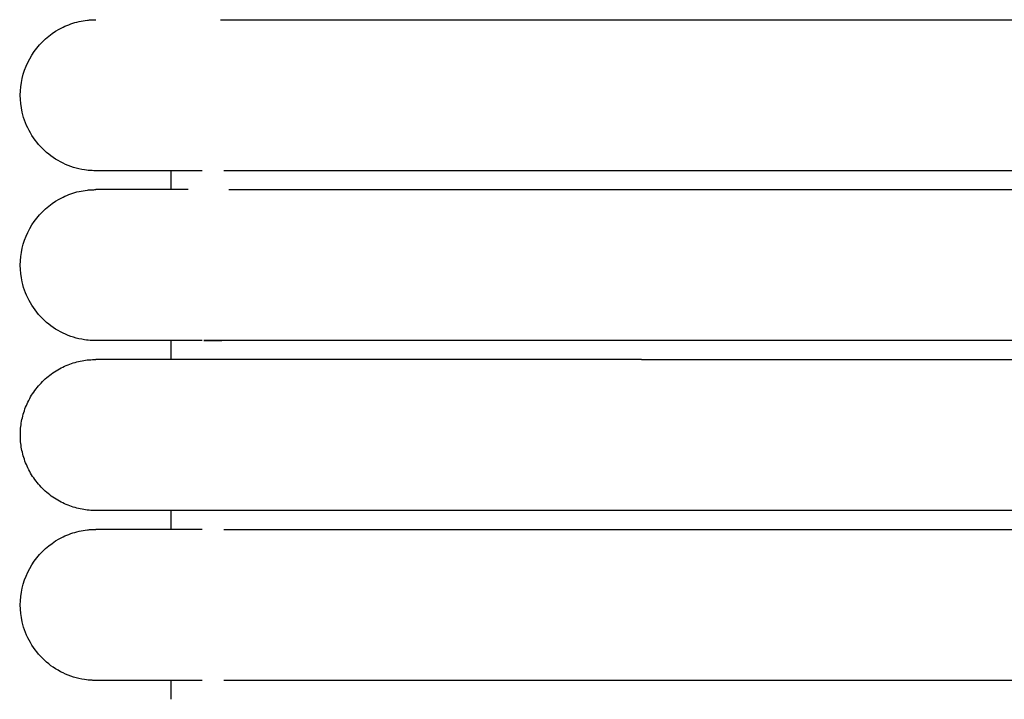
# Model space of a CAD drawing. Header units: millimetres. Extents: x -31695 to -19845, y -5614 to 7253.
# Tile 96 of 256: x -31406 to -31380, y 4995 to 5013. Entities that reach past the tile are written whole.
import ezdxf

# ---------------------------------------------------------------- set-up
doc = ezdxf.new("R2010")
doc.units = ezdxf.units.MM
doc.layers.add('2d', color=7, linetype='Continuous', true_color=0x000000)

msp = doc.modelspace()

# ---------------------------------------------------------------- linework, layer by layer
at = {"layer": '2d', "linetype": 'Continuous', "lineweight": -3}
for points, knots in [([(-31404.204, 5009.495), (-31404.205, 5009.495), (-31404.205, 5009.495), (-31404.238, 5009.495), (-31404.271, 5009.496), (-31404.371, 5009.501), (-31404.437, 5009.508), (-31404.503, 5009.517), (-31404.7, 5009.547), (-31404.893, 5009.607), (-31405.072, 5009.693), (-31405.252, 5009.78), (-31405.419, 5009.893), (-31405.565, 5010.029), (-31405.857, 5010.3), (-31406.066, 5010.661), (-31406.155, 5011.05), (-31406.221, 5011.342), (-31406.221, 5011.649), (-31406.154, 5011.94), (-31406.088, 5012.232), (-31405.955, 5012.508), (-31405.768, 5012.742), (-31405.582, 5012.976), (-31405.342, 5013.167), (-31405.072, 5013.297), (-31404.937, 5013.362), (-31404.795, 5013.412), (-31404.649, 5013.445), (-31404.576, 5013.462), (-31404.503, 5013.474), (-31404.391, 5013.487), (-31404.354, 5013.49), (-31404.288, 5013.493), (-31404.232, 5013.494), (-31404.204, 5013.495)], [22.973574, 22.973574, 22.973574, 22.973574, 23.043499, 23.043499, 23.144673, 23.144673, 23.347116, 23.347116, 23.347116, 23.955813, 23.955813, 23.955813, 24.564881, 24.564881, 24.564881, 25.795852, 25.795852, 25.795852, 26.713853, 26.713853, 26.713853, 27.631194, 27.631194, 27.631194, 28.5489, 28.5489, 28.5489, 29.004819, 29.004819, 29.004819, 29.247549, 29.247549, 29.368906, 29.368906, 29.459863, 29.459863, 29.459863, 29.459863]), ([(-31401.386, 5009.495), (-31402.069, 5009.495), (-31402.631, 5009.495), (-31403.067, 5009.495), (-31403.437, 5009.495), (-31403.715, 5009.495), (-31403.904, 5009.495), (-31404.092, 5009.495), (-31404.191, 5009.495), (-31404.204, 5009.495)], [0, 0, 0, 0, 8.585624, 8.585624, 8.585624, 15.831616, 15.831616, 15.831616, 22.972413, 22.972413, 22.972413, 22.972413]), ([(-31389.743, 5009.495), (-31389.944, 5009.495), (-31390.147, 5009.495), (-31390.348, 5009.495), (-31390.549, 5009.495), (-31390.75, 5009.495), (-31390.951, 5009.495), (-31391.152, 5009.495), (-31391.353, 5009.495), (-31391.553, 5009.495), (-31391.753, 5009.495), (-31391.952, 5009.495), (-31392.151, 5009.495), (-31392.35, 5009.495), (-31392.547, 5009.495), (-31392.744, 5009.495), (-31392.94, 5009.495), (-31393.136, 5009.495), (-31393.33, 5009.495), (-31393.354, 5009.495), (-31393.378, 5009.495), (-31393.402, 5009.495), (-31393.427, 5009.495), (-31393.451, 5009.495), (-31393.475, 5009.495), (-31393.523, 5009.495), (-31393.572, 5009.495), (-31393.62, 5009.495), (-31393.716, 5009.495), (-31393.812, 5009.495), (-31393.907, 5009.495), (-31394.098, 5009.495), (-31394.287, 5009.495), (-31394.474, 5009.495), (-31394.662, 5009.495), (-31394.847, 5009.495), (-31395.029, 5009.495), (-31395.21, 5009.495), (-31395.389, 5009.495), (-31395.564, 5009.495), (-31395.739, 5009.495), (-31395.911, 5009.495), (-31396.08, 5009.495), (-31396.249, 5009.495), (-31396.414, 5009.495), (-31396.576, 5009.495), (-31396.738, 5009.495), (-31396.897, 5009.495), (-31397.052, 5009.495), (-31397.206, 5009.495), (-31397.358, 5009.495), (-31397.505, 5009.495), (-31397.653, 5009.495), (-31397.797, 5009.495), (-31397.936, 5009.495), (-31398.006, 5009.495), (-31398.075, 5009.495), (-31398.143, 5009.495), (-31398.211, 5009.495), (-31398.278, 5009.495), (-31398.345, 5009.495), (-31398.348, 5009.495), (-31398.352, 5009.495), (-31398.356, 5009.495), (-31398.36, 5009.495), (-31398.364, 5009.495), (-31398.368, 5009.495), (-31398.376, 5009.495), (-31398.383, 5009.495), (-31398.391, 5009.495), (-31398.407, 5009.495), (-31398.422, 5009.495), (-31398.437, 5009.495), (-31398.468, 5009.495), (-31398.499, 5009.495), (-31398.53, 5009.495), (-31398.56, 5009.495), (-31398.591, 5009.495), (-31398.621, 5009.495), (-31398.629, 5009.495), (-31398.636, 5009.495), (-31398.644, 5009.495), (-31398.651, 5009.495), (-31398.659, 5009.495), (-31398.666, 5009.495), (-31398.682, 5009.495), (-31398.697, 5009.495), (-31398.712, 5009.495), (-31398.742, 5009.495), (-31398.772, 5009.495), (-31398.801, 5009.495), (-31398.831, 5009.495), (-31398.861, 5009.495), (-31398.89, 5009.495), (-31398.92, 5009.495), (-31398.949, 5009.495), (-31398.978, 5009.495), (-31398.993, 5009.495), (-31399.007, 5009.495), (-31399.022, 5009.495), (-31399.036, 5009.495), (-31399.051, 5009.495), (-31399.065, 5009.495), (-31399.123, 5009.495), (-31399.18, 5009.495), (-31399.236, 5009.495), (-31399.293, 5009.495), (-31399.348, 5009.495), (-31399.403, 5009.495), (-31399.458, 5009.495), (-31399.513, 5009.495), (-31399.566, 5009.495), (-31399.593, 5009.495), (-31399.62, 5009.495), (-31399.646, 5009.495), (-31399.672, 5009.495), (-31399.699, 5009.495), (-31399.725, 5009.495), (-31399.777, 5009.495), (-31399.828, 5009.495), (-31399.879, 5009.495), (-31399.929, 5009.495), (-31399.979, 5009.495), (-31400.028, 5009.495), (-31400.04, 5009.495), (-31400.052, 5009.495), (-31400.069, 5009.495), (-31400.071, 5009.495), (-31400.072, 5009.495), (-31400.083, 5009.495), (-31400.089, 5009.495), (-31400.095, 5009.495), (-31400.101, 5009.495), (-31400.107, 5009.495), (-31400.113, 5009.495), (-31400.119, 5009.495), (-31400.125, 5009.495), (-31400.131, 5009.495), (-31400.137, 5009.495), (-31400.149, 5009.495), (-31400.16, 5009.495), (-31400.172, 5009.495), (-31400.196, 5009.495), (-31400.219, 5009.495), (-31400.242, 5009.495), (-31400.266, 5009.495), (-31400.289, 5009.495), (-31400.311, 5009.495), (-31400.323, 5009.495), (-31400.334, 5009.495), (-31400.345, 5009.495), (-31400.357, 5009.495), (-31400.368, 5009.495), (-31400.379, 5009.495), (-31400.401, 5009.495), (-31400.423, 5009.495), (-31400.445, 5009.495), (-31400.456, 5009.495), (-31400.467, 5009.495), (-31400.478, 5009.495), (-31400.483, 5009.495), (-31400.489, 5009.495), (-31400.494, 5009.495), (-31400.497, 5009.495), (-31400.499, 5009.495), (-31400.51, 5009.495), (-31400.531, 5009.495), (-31400.552, 5009.495), (-31400.573, 5009.495), (-31400.584, 5009.495), (-31400.594, 5009.495), (-31400.605, 5009.495), (-31400.615, 5009.495), (-31400.625, 5009.495), (-31400.635, 5009.495), (-31400.64, 5009.495), (-31400.646, 5009.495), (-31400.651, 5009.495), (-31400.653, 5009.495), (-31400.656, 5009.495), (-31400.666, 5009.495), (-31400.676, 5009.495), (-31400.686, 5009.495), (-31400.696, 5009.495), (-31400.701, 5009.495), (-31400.706, 5009.495), (-31400.711, 5009.495), (-31400.716, 5009.495), (-31400.721, 5009.495), (-31400.726, 5009.495), (-31400.728, 5009.495), (-31400.731, 5009.495), (-31400.74, 5009.495), (-31400.745, 5009.495), (-31400.75, 5009.495), (-31400.809, 5009.495)], [0, 0, 0, 0, 0.610358, 0.610358, 0.610358, 1.221927, 1.221927, 1.221927, 1.83461, 1.83461, 1.83461, 2.448303, 2.448303, 2.448303, 3.0629, 3.0629, 3.0629, 3.678308, 3.678308, 3.678308, 3.755279, 3.755279, 3.755279, 3.832262, 3.832262, 3.832262, 3.986263, 3.986263, 3.986263, 4.294407, 4.294407, 4.294407, 4.911283, 4.911283, 4.911283, 5.527266, 5.527266, 5.527266, 6.137548, 6.137548, 6.137548, 6.742447, 6.742447, 6.742447, 7.342023, 7.342023, 7.342023, 7.936208, 7.936208, 7.936208, 8.524878, 8.524878, 8.524878, 9.107823, 9.107823, 9.107823, 9.397052, 9.397052, 9.397052, 9.684751, 9.684751, 9.684751, 9.701649, 9.701649, 9.701649, 9.718559, 9.718559, 9.718559, 9.7524, 9.7524, 9.7524, 9.820173, 9.820173, 9.820173, 9.956077, 9.956077, 9.956077, 10.092452, 10.092452, 10.092452, 10.126618, 10.126618, 10.126618, 10.160814, 10.160814, 10.160814, 10.229291, 10.229291, 10.229291, 10.366588, 10.366588, 10.366588, 10.504337, 10.504337, 10.504337, 10.642532, 10.642532, 10.642532, 10.711795, 10.711795, 10.711795, 10.781167, 10.781167, 10.781167, 11.059739, 11.059739, 11.059739, 11.340011, 11.340011, 11.340011, 11.621944, 11.621944, 11.621944, 11.763523, 11.763523, 11.763523, 11.905507, 11.905507, 11.905507, 12.190676, 12.190676, 12.190676, 12.47743, 12.47743, 12.47743, 12.558362, 12.558362, 12.558362, 12.585367, 12.585367, 12.585367, 12.621395, 12.621395, 12.621395, 12.657447, 12.657447, 12.657447, 12.693524, 12.693524, 12.693524, 12.765751, 12.765751, 12.765751, 12.910496, 12.910496, 12.910496, 13.055631, 13.055631, 13.055631, 13.128344, 13.128344, 13.128344, 13.201155, 13.201155, 13.201155, 13.347069, 13.347069, 13.347069, 13.420172, 13.420172, 13.420172, 13.45676, 13.45676, 13.45676, 13.493373, 13.493373, 13.493373, 13.640068, 13.640068, 13.640068, 13.713564, 13.713564, 13.713564, 13.787157, 13.787157, 13.787157, 13.823992, 13.823992, 13.823992, 13.860851, 13.860851, 13.860851, 13.934642, 13.934642, 13.934642, 13.971576, 13.971576, 13.971576, 14.008534, 14.008534, 14.008534, 14.045517, 14.045517, 14.045517, 14.082525, 14.082525, 14.082525, 14.082525]), ([(-31404.205, 5004.995), (-31404.238, 5004.995), (-31404.271, 5004.996), (-31404.371, 5005.001), (-31404.437, 5005.008), (-31404.503, 5005.017), (-31404.7, 5005.047), (-31404.893, 5005.107), (-31405.072, 5005.193), (-31405.252, 5005.28), (-31405.419, 5005.393), (-31405.565, 5005.529), (-31405.857, 5005.8), (-31406.066, 5006.161), (-31406.155, 5006.55), (-31406.221, 5006.842), (-31406.221, 5007.149), (-31406.154, 5007.44), (-31406.088, 5007.732), (-31405.955, 5008.008), (-31405.768, 5008.242), (-31405.582, 5008.476), (-31405.342, 5008.667), (-31405.072, 5008.797), (-31404.937, 5008.862), (-31404.795, 5008.912), (-31404.649, 5008.945), (-31404.576, 5008.962), (-31404.503, 5008.974), (-31404.391, 5008.987), (-31404.354, 5008.99), (-31404.288, 5008.993), (-31404.232, 5008.994), (-31404.204, 5008.995)], [23.44533, 23.44533, 23.44533, 23.44533, 23.445505, 23.445505, 23.445854, 23.445854, 23.445854, 24.046299, 24.046299, 24.046299, 24.647109, 24.647109, 24.647109, 25.861392, 25.861392, 25.861392, 26.766948, 26.766948, 26.766948, 27.671852, 27.671852, 27.671852, 28.577117, 28.577117, 28.577117, 29.026855, 29.026855, 29.026855, 29.266294, 29.266294, 29.386005, 29.386005, 29.475729, 29.475729, 29.475729, 29.475729]), ([(-31401.761, 5008.995), (-31402.279, 5008.995), (-31402.714, 5008.995), (-31403.066, 5008.995), (-31403.436, 5008.995), (-31403.715, 5008.995), (-31403.904, 5008.995), (-31404.092, 5008.995), (-31404.191, 5008.995), (-31404.204, 5008.995)], [1.600733, 1.600733, 1.600733, 1.600733, 8.625999, 8.625999, 8.625999, 15.93837, 15.93837, 15.93837, 23.144583, 23.144583, 23.144583, 23.144583]), ([(-31400.681, 5008.995), (-31400.676, 5008.995), (-31400.671, 5008.995), (-31400.666, 5008.995), (-31400.663, 5008.995), (-31400.661, 5008.995), (-31400.651, 5008.995), (-31400.646, 5008.995), (-31400.641, 5008.995), (-31400.635, 5008.995), (-31400.625, 5008.995), (-31400.615, 5008.995), (-31400.605, 5008.995), (-31400.594, 5008.995), (-31400.584, 5008.995), (-31400.573, 5008.995), (-31400.553, 5008.995), (-31400.531, 5008.995), (-31400.51, 5008.995), (-31400.507, 5008.995), (-31400.505, 5008.995), (-31400.494, 5008.995), (-31400.489, 5008.995), (-31400.483, 5008.995), (-31400.478, 5008.995), (-31400.467, 5008.995), (-31400.456, 5008.995), (-31400.445, 5008.995), (-31400.423, 5008.995), (-31400.401, 5008.995), (-31400.379, 5008.995), (-31400.368, 5008.995), (-31400.357, 5008.995), (-31400.345, 5008.995), (-31400.334, 5008.995), (-31400.323, 5008.995), (-31400.311, 5008.995), (-31400.289, 5008.995), (-31400.266, 5008.995), (-31400.243, 5008.995), (-31400.219, 5008.995), (-31400.196, 5008.995), (-31400.172, 5008.995), (-31400.161, 5008.995), (-31400.149, 5008.995), (-31400.137, 5008.995), (-31400.131, 5008.995), (-31400.125, 5008.995), (-31400.119, 5008.995), (-31400.113, 5008.995), (-31400.107, 5008.995), (-31400.101, 5008.995), (-31400.095, 5008.995), (-31400.089, 5008.995), (-31400.083, 5008.995), (-31400.08, 5008.995), (-31400.077, 5008.995), (-31400.065, 5008.995), (-31400.052, 5008.995), (-31400.04, 5008.995), (-31400.028, 5008.995), (-31399.979, 5008.995), (-31399.93, 5008.995), (-31399.879, 5008.995), (-31399.828, 5008.995), (-31399.777, 5008.995), (-31399.725, 5008.995), (-31399.699, 5008.995), (-31399.673, 5008.995), (-31399.646, 5008.995), (-31399.62, 5008.995), (-31399.593, 5008.995), (-31399.566, 5008.995), (-31399.513, 5008.995), (-31399.458, 5008.995), (-31399.403, 5008.995), (-31399.348, 5008.995), (-31399.293, 5008.995), (-31399.236, 5008.995), (-31399.18, 5008.995), (-31399.123, 5008.995), (-31399.065, 5008.995), (-31399.051, 5008.995), (-31399.036, 5008.995), (-31399.022, 5008.995), (-31399.007, 5008.995), (-31398.993, 5008.995), (-31398.978, 5008.995), (-31398.949, 5008.995), (-31398.92, 5008.995), (-31398.89, 5008.995), (-31398.861, 5008.995), (-31398.831, 5008.995), (-31398.801, 5008.995), (-31398.772, 5008.995), (-31398.742, 5008.995), (-31398.712, 5008.995), (-31398.697, 5008.995), (-31398.682, 5008.995), (-31398.667, 5008.995), (-31398.659, 5008.995), (-31398.651, 5008.995), (-31398.644, 5008.995), (-31398.636, 5008.995), (-31398.629, 5008.995), (-31398.621, 5008.995), (-31398.591, 5008.995), (-31398.56, 5008.995), (-31398.53, 5008.995), (-31398.499, 5008.995), (-31398.468, 5008.995), (-31398.438, 5008.995), (-31398.422, 5008.995), (-31398.407, 5008.995), (-31398.391, 5008.995), (-31398.383, 5008.995), (-31398.376, 5008.995), (-31398.368, 5008.995), (-31398.364, 5008.995), (-31398.36, 5008.995), (-31398.356, 5008.995), (-31398.352, 5008.995), (-31398.348, 5008.995), (-31398.345, 5008.995), (-31398.279, 5008.995), (-31398.212, 5008.995), (-31398.143, 5008.995), (-31398.075, 5008.995), (-31398.006, 5008.995), (-31397.936, 5008.995), (-31397.797, 5008.995), (-31397.653, 5008.995), (-31397.505, 5008.995), (-31397.358, 5008.995), (-31397.206, 5008.995), (-31397.052, 5008.995), (-31396.897, 5008.995), (-31396.738, 5008.995), (-31396.576, 5008.995), (-31396.414, 5008.995), (-31396.249, 5008.995), (-31396.08, 5008.995), (-31395.911, 5008.995), (-31395.739, 5008.995), (-31395.564, 5008.995), (-31395.389, 5008.995), (-31395.21, 5008.995), (-31395.029, 5008.995), (-31394.847, 5008.995), (-31394.662, 5008.995), (-31394.475, 5008.995), (-31394.287, 5008.995), (-31394.098, 5008.995), (-31393.907, 5008.995), (-31393.812, 5008.995), (-31393.716, 5008.995), (-31393.62, 5008.995), (-31393.572, 5008.995), (-31393.523, 5008.995), (-31393.475, 5008.995), (-31393.451, 5008.995), (-31393.427, 5008.995), (-31393.402, 5008.995), (-31393.378, 5008.995), (-31393.354, 5008.995), (-31393.33, 5008.995), (-31393.136, 5008.995), (-31392.94, 5008.995), (-31392.744, 5008.995), (-31392.547, 5008.995), (-31392.35, 5008.995), (-31392.151, 5008.995), (-31391.952, 5008.995), (-31391.753, 5008.995), (-31391.553, 5008.995), (-31391.353, 5008.995), (-31391.152, 5008.995), (-31390.951, 5008.995), (-31390.75, 5008.995), (-31390.549, 5008.995), (-31390.348, 5008.995), (-31390.146, 5008.995), (-31389.945, 5008.995), (-31389.743, 5008.995)], [3.989022, 3.989022, 3.989022, 3.989022, 4.02445, 4.02445, 4.02445, 4.06095, 4.06095, 4.06095, 4.097426, 4.097426, 4.097426, 4.170304, 4.170304, 4.170304, 4.243084, 4.243084, 4.243084, 4.38835, 4.38835, 4.38835, 4.424607, 4.424607, 4.424607, 4.46084, 4.46084, 4.46084, 4.533232, 4.533232, 4.533232, 4.677724, 4.677724, 4.677724, 4.749826, 4.749826, 4.749826, 4.821832, 4.821832, 4.821832, 4.965553, 4.965553, 4.965553, 5.108889, 5.108889, 5.108889, 5.180412, 5.180412, 5.180412, 5.216138, 5.216138, 5.216138, 5.25184, 5.25184, 5.25184, 5.287518, 5.287518, 5.287518, 5.323172, 5.323172, 5.323172, 5.394405, 5.394405, 5.394405, 5.678361, 5.678361, 5.678361, 5.960748, 5.960748, 5.960748, 6.101348, 6.101348, 6.101348, 6.241549, 6.241549, 6.241549, 6.52073, 6.52073, 6.52073, 6.798271, 6.798271, 6.798271, 7.074125, 7.074125, 7.074125, 7.142822, 7.142822, 7.142822, 7.211411, 7.211411, 7.211411, 7.34826, 7.34826, 7.34826, 7.484668, 7.484668, 7.484668, 7.620628, 7.620628, 7.620628, 7.688439, 7.688439, 7.688439, 7.722302, 7.722302, 7.722302, 7.756136, 7.756136, 7.756136, 7.891183, 7.891183, 7.891183, 8.025763, 8.025763, 8.025763, 8.092877, 8.092877, 8.092877, 8.126389, 8.126389, 8.126389, 8.143134, 8.143134, 8.143134, 8.159868, 8.159868, 8.159868, 8.444761, 8.444761, 8.444761, 8.731169, 8.731169, 8.731169, 9.308406, 9.308406, 9.308406, 9.891327, 9.891327, 9.891327, 10.479699, 10.479699, 10.479699, 11.073412, 11.073412, 11.073412, 11.672405, 11.672405, 11.672405, 12.276717, 12.276717, 12.276717, 12.886676, 12.886676, 12.886676, 13.497518, 13.497518, 13.497518, 13.802658, 13.802658, 13.802658, 13.955159, 13.955159, 13.955159, 14.031393, 14.031393, 14.031393, 14.107616, 14.107616, 14.107616, 14.717011, 14.717011, 14.717011, 15.32561, 15.32561, 15.32561, 15.933304, 15.933304, 15.933304, 16.54001, 16.54001, 16.54001, 17.145601, 17.145601, 17.145601, 17.749999, 17.749999, 17.749999, 17.749999]), ([(-31401.386, 5004.995), (-31402.069, 5004.995), (-31402.631, 5004.995), (-31403.067, 5004.995), (-31403.437, 5004.995), (-31403.715, 5004.995), (-31403.904, 5004.995), (-31404.092, 5004.995), (-31404.191, 5004.995), (-31404.204, 5004.995)], [0, 0, 0, 0, 8.585624, 8.585624, 8.585624, 15.831617, 15.831617, 15.831617, 22.972415, 22.972415, 22.972415, 22.972415]), ([(-31389.743, 5004.995), (-31389.944, 5004.995), (-31390.147, 5004.995), (-31390.348, 5004.995), (-31390.549, 5004.995), (-31390.75, 5004.995), (-31390.951, 5004.995), (-31391.152, 5004.995), (-31391.353, 5004.995), (-31391.553, 5004.995), (-31391.753, 5004.995), (-31391.952, 5004.995), (-31392.151, 5004.995), (-31392.35, 5004.995), (-31392.547, 5004.995), (-31392.744, 5004.995), (-31392.94, 5004.995), (-31393.136, 5004.995), (-31393.33, 5004.995), (-31393.354, 5004.995), (-31393.378, 5004.995), (-31393.402, 5004.995), (-31393.427, 5004.995), (-31393.451, 5004.995), (-31393.475, 5004.995), (-31393.523, 5004.995), (-31393.572, 5004.995), (-31393.62, 5004.995), (-31393.716, 5004.995), (-31393.812, 5004.995), (-31393.907, 5004.995), (-31394.098, 5004.995), (-31394.287, 5004.995), (-31394.474, 5004.995), (-31394.662, 5004.995), (-31394.847, 5004.995), (-31395.029, 5004.995), (-31395.21, 5004.995), (-31395.389, 5004.995), (-31395.564, 5004.995), (-31395.739, 5004.995), (-31395.911, 5004.995), (-31396.08, 5004.995), (-31396.249, 5004.995), (-31396.414, 5004.995), (-31396.576, 5004.995), (-31396.738, 5004.995), (-31396.897, 5004.995), (-31397.052, 5004.995), (-31397.206, 5004.995), (-31397.358, 5004.995), (-31397.505, 5004.995), (-31397.653, 5004.995), (-31397.797, 5004.995), (-31397.936, 5004.995), (-31398.006, 5004.995), (-31398.075, 5004.995), (-31398.143, 5004.995), (-31398.211, 5004.995), (-31398.278, 5004.995), (-31398.345, 5004.995), (-31398.348, 5004.995), (-31398.352, 5004.995), (-31398.356, 5004.995), (-31398.36, 5004.995), (-31398.364, 5004.995), (-31398.368, 5004.995), (-31398.376, 5004.995), (-31398.383, 5004.995), (-31398.391, 5004.995), (-31398.407, 5004.995), (-31398.422, 5004.995), (-31398.437, 5004.995), (-31398.468, 5004.995), (-31398.499, 5004.995), (-31398.53, 5004.995), (-31398.56, 5004.995), (-31398.591, 5004.995), (-31398.621, 5004.995), (-31398.629, 5004.995), (-31398.636, 5004.995), (-31398.644, 5004.995), (-31398.651, 5004.995), (-31398.659, 5004.995), (-31398.666, 5004.995), (-31398.682, 5004.995), (-31398.697, 5004.995), (-31398.712, 5004.995), (-31398.742, 5004.995), (-31398.772, 5004.995), (-31398.801, 5004.995), (-31398.831, 5004.995), (-31398.861, 5004.995), (-31398.89, 5004.995), (-31398.92, 5004.995), (-31398.949, 5004.995), (-31398.978, 5004.995), (-31398.993, 5004.995), (-31399.007, 5004.995), (-31399.022, 5004.995), (-31399.036, 5004.995), (-31399.051, 5004.995), (-31399.065, 5004.995), (-31399.123, 5004.995), (-31399.18, 5004.995), (-31399.236, 5004.995), (-31399.293, 5004.995), (-31399.348, 5004.995), (-31399.403, 5004.995), (-31399.458, 5004.995), (-31399.513, 5004.995), (-31399.566, 5004.995), (-31399.593, 5004.995), (-31399.62, 5004.995), (-31399.646, 5004.995), (-31399.673, 5004.995), (-31399.699, 5004.995), (-31399.725, 5004.995), (-31399.777, 5004.995), (-31399.828, 5004.995), (-31399.879, 5004.995), (-31399.929, 5004.995), (-31399.979, 5004.995), (-31400.028, 5004.995), (-31400.04, 5004.995), (-31400.052, 5004.995), (-31400.069, 5004.995), (-31400.071, 5004.995), (-31400.072, 5004.995), (-31400.083, 5004.995), (-31400.089, 5004.995), (-31400.095, 5004.995), (-31400.101, 5004.995), (-31400.107, 5004.995), (-31400.113, 5004.995), (-31400.119, 5004.995), (-31400.125, 5004.995), (-31400.131, 5004.995), (-31400.137, 5004.995), (-31400.149, 5004.995), (-31400.16, 5004.995), (-31400.172, 5004.995), (-31400.196, 5004.995), (-31400.219, 5004.995), (-31400.242, 5004.995), (-31400.266, 5004.995), (-31400.289, 5004.995), (-31400.311, 5004.995), (-31400.323, 5004.995), (-31400.334, 5004.995), (-31400.345, 5004.995), (-31400.357, 5004.995), (-31400.368, 5004.995), (-31400.379, 5004.995), (-31400.401, 5004.995), (-31400.423, 5004.995), (-31400.445, 5004.995), (-31400.456, 5004.995), (-31400.467, 5004.995), (-31400.478, 5004.995), (-31400.483, 5004.995), (-31400.489, 5004.995), (-31400.494, 5004.995), (-31400.497, 5004.995), (-31400.499, 5004.995), (-31400.51, 5004.995), (-31400.531, 5004.995), (-31400.553, 5004.995), (-31400.573, 5004.995), (-31400.584, 5004.995), (-31400.594, 5004.995), (-31400.605, 5004.995), (-31400.615, 5004.995), (-31400.625, 5004.995), (-31400.635, 5004.995), (-31400.64, 5004.995), (-31400.646, 5004.995), (-31400.651, 5004.995), (-31400.653, 5004.995), (-31400.656, 5004.995), (-31400.666, 5004.995), (-31400.676, 5004.995), (-31400.686, 5004.995), (-31400.696, 5004.995), (-31400.701, 5004.995), (-31400.706, 5004.995), (-31400.711, 5004.995), (-31400.716, 5004.995), (-31400.721, 5004.995), (-31400.726, 5004.995), (-31400.728, 5004.995), (-31400.731, 5004.995), (-31400.74, 5004.995), (-31400.745, 5004.995), (-31400.75, 5004.995), (-31400.762, 5004.995), (-31400.765, 5004.995), (-31400.767, 5004.995), (-31400.777, 5004.995), (-31400.779, 5004.995), (-31400.782, 5004.995), (-31400.791, 5004.995), (-31400.793, 5004.995), (-31400.796, 5004.995), (-31400.807, 5004.995), (-31401.328, 5004.995), (-31401.658, 5004.995), (-31400.872, 5004.994)], [0, 0, 0, 0, 0.604392, 0.604392, 0.604392, 1.209983, 1.209983, 1.209983, 1.816678, 1.816678, 1.816678, 2.424373, 2.424373, 2.424373, 3.032962, 3.032962, 3.032962, 3.642355, 3.642355, 3.642355, 3.718574, 3.718574, 3.718574, 3.794805, 3.794805, 3.794805, 3.947301, 3.947301, 3.947301, 4.252432, 4.252432, 4.252432, 4.863279, 4.863279, 4.863279, 5.473241, 5.473241, 5.473241, 6.077558, 6.077558, 6.077558, 6.676545, 6.676545, 6.676545, 7.270261, 7.270261, 7.270261, 7.858637, 7.858637, 7.858637, 8.441554, 8.441554, 8.441554, 9.018801, 9.018801, 9.018801, 9.305203, 9.305203, 9.305203, 9.59009, 9.59009, 9.59009, 9.606823, 9.606823, 9.606823, 9.623567, 9.623567, 9.623567, 9.657078, 9.657078, 9.657078, 9.724189, 9.724189, 9.724189, 9.858764, 9.858764, 9.858764, 9.993806, 9.993806, 9.993806, 10.027639, 10.027639, 10.027639, 10.0615, 10.0615, 10.0615, 10.129308, 10.129308, 10.129308, 10.265263, 10.265263, 10.265263, 10.401665, 10.401665, 10.401665, 10.53851, 10.53851, 10.53851, 10.607096, 10.607096, 10.607096, 10.67579, 10.67579, 10.67579, 10.951639, 10.951639, 10.951639, 11.229172, 11.229172, 11.229172, 11.508349, 11.508349, 11.508349, 11.648544, 11.648544, 11.648544, 11.78914, 11.78914, 11.78914, 12.071522, 12.071522, 12.071522, 12.355472, 12.355472, 12.355472, 12.435614, 12.435614, 12.435614, 12.462355, 12.462355, 12.462355, 12.498031, 12.498031, 12.498031, 12.533731, 12.533731, 12.533731, 12.569455, 12.569455, 12.569455, 12.640976, 12.640976, 12.640976, 12.784306, 12.784306, 12.784306, 12.928022, 12.928022, 12.928022, 13.000025, 13.000025, 13.000025, 13.072124, 13.072124, 13.072124, 13.216611, 13.216611, 13.216611, 13.289, 13.289, 13.289, 13.325231, 13.325231, 13.325231, 13.361486, 13.361486, 13.361486, 13.506747, 13.506747, 13.506747, 13.579524, 13.579524, 13.579524, 13.652399, 13.652399, 13.652399, 13.688873, 13.688873, 13.688873, 13.725371, 13.725371, 13.725371, 13.798442, 13.798442, 13.798442, 13.835014, 13.835014, 13.835014, 13.871611, 13.871611, 13.871611, 13.908233, 13.908233, 13.908233, 13.963212, 13.963212, 13.963212, 13.999896, 13.999896, 13.999896, 14.036605, 14.036605, 14.036605, 14.077932, 14.077932, 14.077932, 18.10929, 18.10929, 18.10929, 18.10929]), ([(-31404.205, 4995.995), (-31404.238, 4995.995), (-31404.271, 4995.996), (-31404.371, 4996.001), (-31404.437, 4996.008), (-31404.503, 4996.017), (-31404.7, 4996.047), (-31404.893, 4996.107), (-31405.072, 4996.193), (-31405.252, 4996.28), (-31405.419, 4996.393), (-31405.565, 4996.529), (-31405.857, 4996.8), (-31406.066, 4997.161), (-31406.155, 4997.55), (-31406.221, 4997.842), (-31406.221, 4998.149), (-31406.154, 4998.44), (-31406.088, 4998.732), (-31405.955, 4999.008), (-31405.768, 4999.242), (-31405.582, 4999.476), (-31405.342, 4999.667), (-31405.072, 4999.797), (-31404.937, 4999.862), (-31404.795, 4999.912), (-31404.649, 4999.945), (-31404.576, 4999.962), (-31404.503, 4999.974), (-31404.391, 4999.987), (-31404.354, 4999.99), (-31404.288, 4999.993), (-31404.232, 4999.994), (-31404.204, 4999.995)], [23.445632, 23.445632, 23.445632, 23.445632, 23.445706, 23.445706, 23.445854, 23.445854, 23.445854, 24.046299, 24.046299, 24.046299, 24.647109, 24.647109, 24.647109, 25.861392, 25.861392, 25.861392, 26.766948, 26.766948, 26.766948, 27.671852, 27.671852, 27.671852, 28.577117, 28.577117, 28.577117, 29.026855, 29.026855, 29.026855, 29.266294, 29.266294, 29.386005, 29.386005, 29.475729, 29.475729, 29.475729, 29.475729]), ([(-31401.385, 4999.995), (-31402.071, 4999.995), (-31402.632, 4999.995), (-31403.066, 4999.995), (-31403.436, 4999.995), (-31403.715, 4999.995), (-31403.904, 4999.995), (-31404.092, 4999.995), (-31404.191, 4999.995), (-31404.204, 4999.995)], [0, 0, 0, 0, 8.649968, 8.649968, 8.649968, 15.950267, 15.950267, 15.950267, 23.144583, 23.144583, 23.144583, 23.144583]), ([(-31400.809, 4999.995), (-31400.75, 4999.995), (-31400.745, 4999.995), (-31400.74, 4999.995), (-31400.738, 4999.995), (-31400.736, 4999.995), (-31400.726, 4999.995), (-31400.721, 4999.995), (-31400.716, 4999.995), (-31400.711, 4999.995), (-31400.706, 4999.995), (-31400.701, 4999.995), (-31400.696, 4999.995), (-31400.686, 4999.995), (-31400.676, 4999.995), (-31400.666, 4999.995), (-31400.663, 4999.995), (-31400.661, 4999.995), (-31400.651, 4999.995), (-31400.646, 4999.995), (-31400.641, 4999.995), (-31400.635, 4999.995), (-31400.625, 4999.995), (-31400.615, 4999.995), (-31400.605, 4999.995), (-31400.594, 4999.995), (-31400.584, 4999.995), (-31400.573, 4999.995), (-31400.553, 4999.995), (-31400.531, 4999.995), (-31400.51, 4999.995), (-31400.507, 4999.995), (-31400.505, 4999.995), (-31400.494, 4999.995), (-31400.489, 4999.995), (-31400.483, 4999.995), (-31400.478, 4999.995), (-31400.467, 4999.995), (-31400.456, 4999.995), (-31400.445, 4999.995), (-31400.423, 4999.995), (-31400.401, 4999.995), (-31400.379, 4999.995), (-31400.368, 4999.995), (-31400.357, 4999.995), (-31400.345, 4999.995), (-31400.334, 4999.995), (-31400.323, 4999.995), (-31400.311, 4999.995), (-31400.289, 4999.995), (-31400.266, 4999.995), (-31400.243, 4999.995), (-31400.219, 4999.995), (-31400.196, 4999.995), (-31400.172, 4999.995), (-31400.161, 4999.995), (-31400.149, 4999.995), (-31400.137, 4999.995), (-31400.131, 4999.995), (-31400.125, 4999.995), (-31400.119, 4999.995), (-31400.113, 4999.995), (-31400.107, 4999.995), (-31400.101, 4999.995), (-31400.095, 4999.995), (-31400.089, 4999.995), (-31400.083, 4999.995), (-31400.08, 4999.995), (-31400.077, 4999.995), (-31400.065, 4999.995), (-31400.052, 4999.995), (-31400.04, 4999.995), (-31400.028, 4999.995), (-31399.979, 4999.995), (-31399.93, 4999.995), (-31399.879, 4999.995), (-31399.828, 4999.995), (-31399.777, 4999.995), (-31399.725, 4999.995), (-31399.699, 4999.995), (-31399.673, 4999.995), (-31399.646, 4999.995), (-31399.62, 4999.995), (-31399.593, 4999.995), (-31399.566, 4999.995), (-31399.513, 4999.995), (-31399.458, 4999.995), (-31399.403, 4999.995), (-31399.348, 4999.995), (-31399.293, 4999.995), (-31399.236, 4999.995), (-31399.18, 4999.995), (-31399.123, 4999.995), (-31399.065, 4999.995), (-31399.051, 4999.995), (-31399.036, 4999.995), (-31399.022, 4999.995), (-31399.007, 4999.995), (-31398.993, 4999.995), (-31398.978, 4999.995), (-31398.949, 4999.995), (-31398.92, 4999.995), (-31398.89, 4999.995), (-31398.861, 4999.995), (-31398.831, 4999.995), (-31398.801, 4999.995), (-31398.772, 4999.995), (-31398.742, 4999.995), (-31398.712, 4999.995), (-31398.697, 4999.995), (-31398.682, 4999.995), (-31398.667, 4999.995), (-31398.659, 4999.995), (-31398.651, 4999.995), (-31398.644, 4999.995), (-31398.636, 4999.995), (-31398.629, 4999.995), (-31398.621, 4999.995), (-31398.591, 4999.995), (-31398.56, 4999.995), (-31398.53, 4999.995), (-31398.499, 4999.995), (-31398.468, 4999.995), (-31398.438, 4999.995), (-31398.422, 4999.995), (-31398.407, 4999.995), (-31398.391, 4999.995), (-31398.383, 4999.995), (-31398.376, 4999.995), (-31398.368, 4999.995), (-31398.364, 4999.995), (-31398.36, 4999.995), (-31398.356, 4999.995), (-31398.352, 4999.995), (-31398.348, 4999.995), (-31398.345, 4999.995), (-31398.278, 4999.995), (-31398.211, 4999.995), (-31398.143, 4999.995), (-31398.075, 4999.995), (-31398.006, 4999.995), (-31397.936, 4999.995), (-31397.797, 4999.995), (-31397.653, 4999.995), (-31397.505, 4999.995), (-31397.357, 4999.995), (-31397.206, 4999.995), (-31397.052, 4999.995), (-31396.897, 4999.995), (-31396.738, 4999.995), (-31396.576, 4999.995), (-31396.414, 4999.995), (-31396.248, 4999.995), (-31396.08, 4999.995), (-31395.911, 4999.995), (-31395.739, 4999.995), (-31395.564, 4999.995), (-31395.389, 4999.995), (-31395.21, 4999.995), (-31395.029, 4999.995), (-31394.847, 4999.995), (-31394.662, 4999.995), (-31394.475, 4999.995), (-31394.287, 4999.995), (-31394.098, 4999.995), (-31393.907, 4999.995), (-31393.812, 4999.995), (-31393.716, 4999.995), (-31393.62, 4999.995), (-31393.572, 4999.995), (-31393.523, 4999.995), (-31393.475, 4999.995), (-31393.451, 4999.995), (-31393.427, 4999.995), (-31393.402, 4999.995), (-31393.378, 4999.995), (-31393.354, 4999.995), (-31393.33, 4999.995), (-31393.136, 4999.995), (-31392.94, 4999.995), (-31392.744, 4999.995), (-31392.547, 4999.995), (-31392.35, 4999.995), (-31392.151, 4999.995), (-31391.952, 4999.995), (-31391.753, 4999.995), (-31391.553, 4999.995), (-31391.353, 4999.995), (-31391.152, 4999.995), (-31390.951, 4999.995), (-31390.75, 4999.995), (-31390.549, 4999.995), (-31390.348, 4999.995), (-31390.146, 4999.995), (-31389.945, 4999.995), (-31389.743, 4999.995)], [3.667279, 3.667279, 3.667279, 3.667279, 3.704289, 3.704289, 3.704289, 3.741274, 3.741274, 3.741274, 3.778234, 3.778234, 3.778234, 3.81517, 3.81517, 3.81517, 3.888965, 3.888965, 3.888965, 3.925825, 3.925825, 3.925825, 3.962661, 3.962661, 3.962661, 4.036258, 4.036258, 4.036258, 4.109757, 4.109757, 4.109757, 4.256457, 4.256457, 4.256457, 4.293072, 4.293072, 4.293072, 4.329662, 4.329662, 4.329662, 4.402769, 4.402769, 4.402769, 4.548687, 4.548687, 4.548687, 4.621501, 4.621501, 4.621501, 4.694218, 4.694218, 4.694218, 4.839358, 4.839358, 4.839358, 4.984108, 4.984108, 4.984108, 5.056338, 5.056338, 5.056338, 5.092417, 5.092417, 5.092417, 5.128471, 5.128471, 5.128471, 5.164501, 5.164501, 5.164501, 5.200506, 5.200506, 5.200506, 5.272443, 5.272443, 5.272443, 5.559202, 5.559202, 5.559202, 5.844377, 5.844377, 5.844377, 5.986365, 5.986365, 5.986365, 6.127949, 6.127949, 6.127949, 6.409886, 6.409886, 6.409886, 6.690166, 6.690166, 6.690166, 6.968744, 6.968744, 6.968744, 7.038119, 7.038119, 7.038119, 7.107385, 7.107385, 7.107385, 7.245585, 7.245585, 7.245585, 7.383339, 7.383339, 7.383339, 7.520641, 7.520641, 7.520641, 7.589121, 7.589121, 7.589121, 7.623318, 7.623318, 7.623318, 7.657487, 7.657487, 7.657487, 7.793866, 7.793866, 7.793866, 7.929775, 7.929775, 7.929775, 7.997552, 7.997552, 7.997552, 8.031395, 8.031395, 8.031395, 8.048305, 8.048305, 8.048305, 8.065204, 8.065204, 8.065204, 8.352909, 8.352909, 8.352909, 8.642144, 8.642144, 8.642144, 9.22508, 9.22508, 9.22508, 9.813755, 9.813755, 9.813755, 10.407935, 10.407935, 10.407935, 11.007509, 11.007509, 11.007509, 11.612414, 11.612414, 11.612414, 12.222691, 12.222691, 12.222691, 12.838671, 12.838671, 12.838671, 13.455543, 13.455543, 13.455543, 13.763695, 13.763695, 13.763695, 13.917702, 13.917702, 13.917702, 13.994688, 13.994688, 13.994688, 14.071663, 14.071663, 14.071663, 14.687074, 14.687074, 14.687074, 15.30168, 15.30168, 15.30168, 15.915373, 15.915373, 15.915373, 16.528068, 16.528068, 16.528068, 17.139637, 17.139637, 17.139637, 17.750001, 17.750001, 17.750001, 17.750001]), ([(-31401.386, 4995.995), (-31402.069, 4995.995), (-31402.631, 4995.995), (-31403.067, 4995.995), (-31403.437, 4995.995), (-31403.715, 4995.995), (-31403.904, 4995.995), (-31404.092, 4995.995), (-31404.191, 4995.995), (-31404.204, 4995.995)], [0, 0, 0, 0, 8.585625, 8.585625, 8.585625, 15.831619, 15.831619, 15.831619, 22.972418, 22.972418, 22.972418, 22.972418]), ([(-31389.743, 4995.995), (-31389.944, 4995.995), (-31390.147, 4995.995), (-31390.348, 4995.995), (-31390.549, 4995.995), (-31390.75, 4995.995), (-31390.951, 4995.995), (-31391.152, 4995.995), (-31391.353, 4995.995), (-31391.553, 4995.995), (-31391.753, 4995.995), (-31391.952, 4995.995), (-31392.151, 4995.995), (-31392.35, 4995.995), (-31392.547, 4995.995), (-31392.744, 4995.995), (-31392.94, 4995.995), (-31393.136, 4995.995), (-31393.33, 4995.995), (-31393.354, 4995.995), (-31393.378, 4995.995), (-31393.402, 4995.995), (-31393.427, 4995.995), (-31393.451, 4995.995), (-31393.475, 4995.995), (-31393.523, 4995.995), (-31393.572, 4995.995), (-31393.62, 4995.995), (-31393.716, 4995.995), (-31393.812, 4995.995), (-31393.907, 4995.995), (-31394.098, 4995.995), (-31394.287, 4995.995), (-31394.474, 4995.995), (-31394.662, 4995.995), (-31394.847, 4995.995), (-31395.029, 4995.995), (-31395.21, 4995.995), (-31395.389, 4995.995), (-31395.564, 4995.995), (-31395.739, 4995.995), (-31395.911, 4995.995), (-31396.08, 4995.995), (-31396.248, 4995.995), (-31396.414, 4995.995), (-31396.576, 4995.995), (-31396.738, 4995.995), (-31396.897, 4995.995), (-31397.052, 4995.995), (-31397.206, 4995.995), (-31397.357, 4995.995), (-31397.505, 4995.995), (-31397.653, 4995.995), (-31397.797, 4995.995), (-31397.936, 4995.995), (-31398.006, 4995.995), (-31398.075, 4995.995), (-31398.143, 4995.995), (-31398.211, 4995.995), (-31398.278, 4995.995), (-31398.345, 4995.995), (-31398.348, 4995.995), (-31398.352, 4995.995), (-31398.356, 4995.995), (-31398.36, 4995.995), (-31398.364, 4995.995), (-31398.368, 4995.995), (-31398.376, 4995.995), (-31398.383, 4995.995), (-31398.391, 4995.995), (-31398.407, 4995.995), (-31398.422, 4995.995), (-31398.437, 4995.995), (-31398.468, 4995.995), (-31398.499, 4995.995), (-31398.53, 4995.995), (-31398.56, 4995.995), (-31398.591, 4995.995), (-31398.621, 4995.995), (-31398.629, 4995.995), (-31398.636, 4995.995), (-31398.644, 4995.995), (-31398.651, 4995.995), (-31398.659, 4995.995), (-31398.666, 4995.995), (-31398.682, 4995.995), (-31398.697, 4995.995), (-31398.712, 4995.995), (-31398.742, 4995.995), (-31398.772, 4995.995), (-31398.801, 4995.995), (-31398.831, 4995.995), (-31398.861, 4995.995), (-31398.89, 4995.995), (-31398.92, 4995.995), (-31398.949, 4995.995), (-31398.978, 4995.995), (-31398.993, 4995.995), (-31399.007, 4995.995), (-31399.022, 4995.995), (-31399.036, 4995.995), (-31399.051, 4995.995), (-31399.065, 4995.995), (-31399.123, 4995.995), (-31399.18, 4995.995), (-31399.236, 4995.995), (-31399.293, 4995.995), (-31399.348, 4995.995), (-31399.403, 4995.995), (-31399.458, 4995.995), (-31399.513, 4995.995), (-31399.566, 4995.995), (-31399.593, 4995.995), (-31399.62, 4995.995), (-31399.646, 4995.995), (-31399.673, 4995.995), (-31399.699, 4995.995), (-31399.725, 4995.995), (-31399.777, 4995.995), (-31399.828, 4995.995), (-31399.879, 4995.995), (-31399.929, 4995.995), (-31399.979, 4995.995), (-31400.028, 4995.995), (-31400.04, 4995.995), (-31400.052, 4995.995), (-31400.069, 4995.995), (-31400.071, 4995.995), (-31400.072, 4995.995), (-31400.083, 4995.995), (-31400.089, 4995.995), (-31400.095, 4995.995), (-31400.101, 4995.995), (-31400.107, 4995.995), (-31400.113, 4995.995), (-31400.119, 4995.995), (-31400.125, 4995.995), (-31400.131, 4995.995), (-31400.137, 4995.995), (-31400.149, 4995.995), (-31400.16, 4995.995), (-31400.172, 4995.995), (-31400.196, 4995.995), (-31400.219, 4995.995), (-31400.242, 4995.995), (-31400.266, 4995.995), (-31400.289, 4995.995), (-31400.311, 4995.995), (-31400.323, 4995.995), (-31400.334, 4995.995), (-31400.345, 4995.995), (-31400.357, 4995.995), (-31400.368, 4995.995), (-31400.379, 4995.995), (-31400.401, 4995.995), (-31400.423, 4995.995), (-31400.445, 4995.995), (-31400.456, 4995.995), (-31400.467, 4995.995), (-31400.478, 4995.995), (-31400.483, 4995.995), (-31400.489, 4995.995), (-31400.494, 4995.995), (-31400.497, 4995.995), (-31400.499, 4995.995), (-31400.51, 4995.995), (-31400.531, 4995.995), (-31400.553, 4995.995), (-31400.573, 4995.995), (-31400.584, 4995.995), (-31400.594, 4995.995), (-31400.605, 4995.995), (-31400.615, 4995.995), (-31400.625, 4995.995), (-31400.635, 4995.995), (-31400.64, 4995.995), (-31400.646, 4995.995), (-31400.651, 4995.995), (-31400.653, 4995.995), (-31400.656, 4995.995), (-31400.666, 4995.995), (-31400.676, 4995.995), (-31400.686, 4995.995), (-31400.696, 4995.995), (-31400.701, 4995.995), (-31400.706, 4995.995), (-31400.711, 4995.995), (-31400.716, 4995.995), (-31400.721, 4995.995), (-31400.726, 4995.995), (-31400.728, 4995.995), (-31400.731, 4995.995), (-31400.74, 4995.995), (-31400.745, 4995.995), (-31400.75, 4995.995), (-31400.809, 4995.995)], [0, 0, 0, 0, 0.610358, 0.610358, 0.610358, 1.221927, 1.221927, 1.221927, 1.83461, 1.83461, 1.83461, 2.448304, 2.448304, 2.448304, 3.0629, 3.0629, 3.0629, 3.678308, 3.678308, 3.678308, 3.75528, 3.75528, 3.75528, 3.832263, 3.832263, 3.832263, 3.986264, 3.986264, 3.986264, 4.294407, 4.294407, 4.294407, 4.911284, 4.911284, 4.911284, 5.527266, 5.527266, 5.527266, 6.137548, 6.137548, 6.137548, 6.742448, 6.742448, 6.742448, 7.342024, 7.342024, 7.342024, 7.936209, 7.936209, 7.936209, 8.524879, 8.524879, 8.524879, 9.107824, 9.107824, 9.107824, 9.397053, 9.397053, 9.397053, 9.684752, 9.684752, 9.684752, 9.70165, 9.70165, 9.70165, 9.71856, 9.71856, 9.71856, 9.752401, 9.752401, 9.752401, 9.820174, 9.820174, 9.820174, 9.956078, 9.956078, 9.956078, 10.092453, 10.092453, 10.092453, 10.126619, 10.126619, 10.126619, 10.160815, 10.160815, 10.160815, 10.229292, 10.229292, 10.229292, 10.366589, 10.366589, 10.366589, 10.504338, 10.504338, 10.504338, 10.642533, 10.642533, 10.642533, 10.711796, 10.711796, 10.711796, 10.781168, 10.781168, 10.781168, 11.05974, 11.05974, 11.05974, 11.340013, 11.340013, 11.340013, 11.621945, 11.621945, 11.621945, 11.763525, 11.763525, 11.763525, 11.905508, 11.905508, 11.905508, 12.190677, 12.190677, 12.190677, 12.477431, 12.477431, 12.477431, 12.558363, 12.558363, 12.558363, 12.585368, 12.585368, 12.585368, 12.621396, 12.621396, 12.621396, 12.657449, 12.657449, 12.657449, 12.693525, 12.693525, 12.693525, 12.765752, 12.765752, 12.765752, 12.910497, 12.910497, 12.910497, 13.055632, 13.055632, 13.055632, 13.128345, 13.128345, 13.128345, 13.201156, 13.201156, 13.201156, 13.34707, 13.34707, 13.34707, 13.420173, 13.420173, 13.420173, 13.456761, 13.456761, 13.456761, 13.493374, 13.493374, 13.493374, 13.640069, 13.640069, 13.640069, 13.713565, 13.713565, 13.713565, 13.787158, 13.787158, 13.787158, 13.823993, 13.823993, 13.823993, 13.860852, 13.860852, 13.860852, 13.934643, 13.934643, 13.934643, 13.971577, 13.971577, 13.971577, 14.008535, 14.008535, 14.008535, 14.045518, 14.045518, 14.045518, 14.082526, 14.082526, 14.082526, 14.082526])]:
    msp.add_open_spline(points, degree=3, knots=knots, dxfattribs=at)
for points, degree in [([(-31400.898, 5013.495), (-31386.551, 5013.495), (-31372.204, 5013.495)], 2), ([(-31402.204, 5008.995), (-31402.204, 5009.245), (-31402.204, 5009.495)], 2), ([(-31372.204, 5009.495), (-31380.974, 5009.495), (-31389.743, 5009.495)], 2), ([(-31389.743, 5008.995), (-31380.974, 5008.995), (-31372.204, 5008.995)], 2), ([(-31404.205, 5004.995), (-31404.205, 5004.995), (-31404.205, 5004.995), (-31404.204, 5004.995)], 3), ([(-31402.204, 5004.495), (-31402.204, 5004.745), (-31402.204, 5004.995)], 2), ([(-31372.204, 5004.995), (-31380.974, 5004.995), (-31389.743, 5004.995)], 2), ([(-31389.743, 5004.495), (-31380.974, 5004.495), (-31372.204, 5004.495)], 2), ([(-31402.204, 4999.995), (-31402.204, 5000.245), (-31402.204, 5000.495)], 2), ([(-31372.204, 5000.495), (-31380.974, 5000.495), (-31389.743, 5000.495)], 2), ([(-31389.743, 4999.995), (-31380.974, 4999.995), (-31372.204, 4999.995)], 2), ([(-31402.204, 4995.495), (-31402.204, 4995.745), (-31402.204, 4995.995)], 2), ([(-31372.204, 4995.995), (-31380.974, 4995.995), (-31389.743, 4995.995)], 2)]:
    msp.add_open_spline(points, degree=degree, dxfattribs=at)
for points, weights, knots in [([(-31404.204, 5000.495), (-31406.204, 5000.495), (-31406.204, 5002.495), (-31406.204, 5004.495), (-31404.204, 5004.495)], [1, 0.707106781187, 1, 0.707106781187, 1], [0, 0, 0, 1.570796, 1.570796, 3.141593, 3.141593, 3.141593]), ([(-31389.743, 5004.495), (-31394.714, 5004.495), (-31398.229, 5004.495), (-31400.58, 5004.495), (-31401.385, 5004.495)], [1, 0.853553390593, 0.853553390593, 0.853553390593, 0.919067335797], [0, 0, 0, 9.941125, 9.941125, 16.590224, 16.590224, 16.590224]), ([(-31389.743, 5000.495), (-31394.714, 5000.495), (-31398.229, 5000.495), (-31400.58, 5000.495), (-31401.385, 5000.495)], [1, 0.853553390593, 0.853553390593, 0.853553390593, 0.919067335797], [0, 0, 0, 9.941125, 9.941125, 16.590224, 16.590224, 16.590224])]:
    msp.add_rational_spline(points, weights, degree=2, knots=knots, dxfattribs=at)
for points in [[(-31401.385, 5004.495), (-31404.204, 5004.495), (-31404.204, 5004.495)], [(-31401.385, 5000.495), (-31404.204, 5000.495), (-31404.204, 5000.495)]]:
    msp.add_rational_spline(points, [0.919067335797, 0.951503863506, 1], degree=2, dxfattribs=at)

doc.saveas('drawing.dxf')
